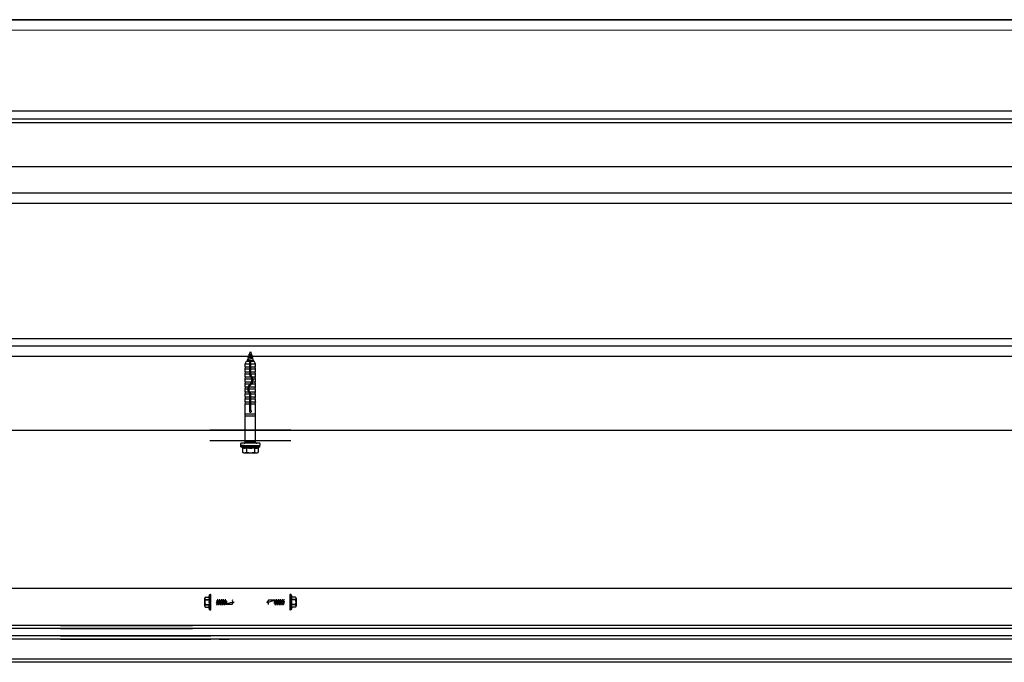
# Model space of a CAD drawing. Header units: millimetres. Extents: x -74 to 79, y 0 to 54.
# Tile 33 of 164: x -56.953 to -56.019, y 14.925 to 15.534. Entities that reach past the tile are written whole.
import ezdxf

# ---------------------------------------------------------------- set-up
doc = ezdxf.new("R2010")
doc.units = ezdxf.units.MM
doc.linetypes.add('HIDDENX2', pattern=[0.75, 0.5, -0.25])
for name, color, linetype, lineweight in [('01_NeubauBemaßung', 7, 'Continuous', 20), ('1-0', 7, 'Continuous', 20), ('Alu-0.5', 7, 'Continuous', 20), ('Bemaßung 1_100', 7, 'Continuous', 20)]:
    doc.layers.add(name, color=color, linetype=linetype, lineweight=lineweight)

msp = doc.modelspace()

# ---------------------------------------------------------------- linework, layer by layer
at = {"layer": '01_NeubauBemaßung', "color": 3, "linetype": 'HIDDENX2', "lineweight": 25, "ltscale": 0.5}
for p, q in [((-56.7362997, 15.2166779), (-56.7353941, 15.2172008)), ((-56.7362997, 15.2166779), (-56.7328068, 15.216164)), ((-56.7362997, 15.2166779), (-56.7362997, 15.2165779)), ((-56.7362997, 15.2165779), (-56.7328068, 15.216064)), ((-56.7362997, 15.2165779), (-56.7356997, 15.2162315)), ((-56.7361597, 15.2147724), (-56.7356997, 15.2162315)), ((-56.7356997, 15.2162315), (-56.7334068, 15.2157176)), ((-56.7353941, 15.2172008), (-56.7346342, 15.2196106)), ((-56.7353941, 15.2172008), (-56.7337124, 15.2166869)), ((-56.7346342, 15.2196106), (-56.7337124, 15.2166869)), ((-56.7337124, 15.2166869), (-56.7328068, 15.216164)), ((-56.7334068, 15.2157176), (-56.7328068, 15.216064)), ((-56.7328068, 15.216164), (-56.7328068, 15.216064)), ((-56.7396342, 15.2081106), (-56.7381909, 15.2106106)), ((-56.7396342, 15.2081106), (-56.7351342, 15.2081106)), ((-56.7396342, 15.2051106), (-56.7396342, 15.2081106)), ((-56.7381909, 15.2106106), (-56.7346342, 15.2106106)), ((-56.737831, 15.2118212), (-56.7369254, 15.212344)), ((-56.737831, 15.2118212), (-56.7312511, 15.2106106)), ((-56.737831, 15.2118212), (-56.737831, 15.2117212)), ((-56.737831, 15.2117212), (-56.7317947, 15.2106106)), ((-56.737831, 15.2117212), (-56.737231, 15.2113747)), ((-56.7374719, 15.2106106), (-56.737231, 15.2113747)), ((-56.737231, 15.2113747), (-56.7338219, 15.2106106)), ((-56.7370653, 15.2142495), (-56.7361597, 15.2147724)), ((-56.7370653, 15.2142495), (-56.7319247, 15.2133663)), ((-56.7370653, 15.2142495), (-56.7370653, 15.2141495)), ((-56.7370653, 15.2141495), (-56.7319247, 15.2132663)), ((-56.7370653, 15.2141495), (-56.7364653, 15.2138031)), ((-56.7369254, 15.212344), (-56.7364653, 15.2138031)), ((-56.7369254, 15.212344), (-56.7319357, 15.2110518)), ((-56.7364653, 15.2138031), (-56.7364642, 15.2138067)), ((-56.7364653, 15.2138031), (-56.7325247, 15.2129199)), ((-56.7361597, 15.2147724), (-56.7328303, 15.2138891)), ((-56.7351342, 15.1974522), (-56.7351342, 15.2096106)), ((-56.7346342, 15.2106106), (-56.7310776, 15.2106106)), ((-56.7341342, 15.1974522), (-56.7341342, 15.2096106)), ((-56.7341342, 15.2081106), (-56.7296342, 15.2081106)), ((-56.7334068, 15.2157176), (-56.7328303, 15.2138891)), ((-56.7328303, 15.2138891), (-56.7319247, 15.2133663)), ((-56.7325322, 15.2129438), (-56.7325247, 15.2129199)), ((-56.7325284, 15.2129319), (-56.7319357, 15.2110518)), ((-56.7325247, 15.2129199), (-56.7319247, 15.2132663)), ((-56.7319357, 15.2110518), (-56.7311715, 15.2106106)), ((-56.7319247, 15.2133663), (-56.7319247, 15.2132663)), ((-56.7296342, 15.2081106), (-56.7310776, 15.2106106)), ((-56.7296342, 15.2051106), (-56.7296342, 15.2081106)), ((-56.7396342, 15.2051106), (-56.7351342, 15.2051106)), ((-56.7396342, 15.2033606), (-56.7391189, 15.2047031)), ((-56.7396342, 15.2033606), (-56.7351342, 15.2033606)), ((-56.7396342, 15.2003606), (-56.7396342, 15.2033606)), ((-56.7396342, 15.2003606), (-56.7351342, 15.2003606)), ((-56.7396342, 15.1986106), (-56.7391189, 15.1999531)), ((-56.7396342, 15.1956106), (-56.7396342, 15.1986106)), ((-56.7396342, 15.1986106), (-56.7351342, 15.1986106)), ((-56.7341342, 15.2051106), (-56.7296342, 15.2051106)), ((-56.7341342, 15.2033606), (-56.7296342, 15.2033606)), ((-56.7341342, 15.2003606), (-56.7296342, 15.2003606)), ((-56.7341342, 15.1986106), (-56.7296342, 15.1986106)), ((-56.7296342, 15.2033606), (-56.7301496, 15.2047031)), ((-56.7296342, 15.1986106), (-56.7301496, 15.1999531)), ((-56.7296342, 15.2003606), (-56.7296342, 15.2033606)), ((-56.7296342, 15.1956106), (-56.7296342, 15.1986106)), ((-56.7396342, 15.1956106), (-56.7341779, 15.1956106)), ((-56.7396342, 15.1938606), (-56.7391189, 15.1952031)), ((-56.7396342, 15.1938606), (-56.7333082, 15.1938606)), ((-56.7396342, 15.1908606), (-56.7396342, 15.1938606)), ((-56.7396342, 15.1908606), (-56.7334295, 15.1908606)), ((-56.7396342, 15.1891106), (-56.7391189, 15.1904531)), ((-56.7396342, 15.1861106), (-56.7396342, 15.1891106)), ((-56.7396342, 15.1891106), (-56.7345082, 15.1891106)), ((-56.7332202, 15.1891106), (-56.7296342, 15.1891106)), ((-56.7329716, 15.1956106), (-56.7296342, 15.1956106)), ((-56.7323779, 15.1908606), (-56.7296342, 15.1908606)), ((-56.7322784, 15.1938606), (-56.7296342, 15.1938606)), ((-56.7296342, 15.1938606), (-56.7301496, 15.1952031)), ((-56.7296342, 15.1891106), (-56.7301496, 15.1904531)), ((-56.7296342, 15.1908606), (-56.7296342, 15.1938606)), ((-56.7296342, 15.1861106), (-56.7296342, 15.1891106)), ((-56.7396342, 15.1861106), (-56.7367758, 15.1861106)), ((-56.7396342, 15.1843606), (-56.7391189, 15.1857031)), ((-56.7396342, 15.1813606), (-56.7396342, 15.1843606)), ((-56.7396342, 15.1843606), (-56.7371271, 15.1843606)), ((-56.7396342, 15.1813606), (-56.7364887, 15.1813606)), ((-56.7396342, 15.1796106), (-56.7391189, 15.1809531)), ((-56.7396342, 15.1796106), (-56.735237, 15.1796106)), ((-56.7396342, 15.1766106), (-56.7396342, 15.1796106)), ((-56.7361257, 15.1843606), (-56.7296342, 15.1843606)), ((-56.735698, 15.1861106), (-56.7296342, 15.1861106)), ((-56.7353378, 15.1813606), (-56.7296342, 15.1813606)), ((-56.7351342, 15.1639767), (-56.7351342, 15.179169)), ((-56.7341836, 15.1796106), (-56.7296342, 15.1796106)), ((-56.7341342, 15.1639767), (-56.7341342, 15.179169)), ((-56.7296342, 15.1843606), (-56.7301496, 15.1857031)), ((-56.7296342, 15.1796106), (-56.7301496, 15.1809531)), ((-56.7296342, 15.1813606), (-56.7296342, 15.1843606)), ((-56.7296342, 15.1766106), (-56.7296342, 15.1796106)), ((-56.7396342, 15.1766106), (-56.7351342, 15.1766106)), ((-56.7396342, 15.1748606), (-56.7391189, 15.1762031)), ((-56.7396342, 15.1718606), (-56.7396342, 15.1748606)), ((-56.7396342, 15.1748606), (-56.7351342, 15.1748606)), ((-56.7396342, 15.1718606), (-56.7351342, 15.1718606)), ((-56.7396342, 15.1701106), (-56.7392232, 15.1711814)), ((-56.7396342, 15.1606106), (-56.7396342, 15.1701106)), ((-56.7396342, 15.1701106), (-56.7351342, 15.1701106)), ((-56.7341342, 15.1766106), (-56.7296342, 15.1766106)), ((-56.7341342, 15.1748606), (-56.7296342, 15.1748606)), ((-56.7341342, 15.1718606), (-56.7296342, 15.1718606)), ((-56.7341342, 15.1701106), (-56.7296342, 15.1701106)), ((-56.7296342, 15.1748606), (-56.7301496, 15.1762031)), ((-56.7296342, 15.1701106), (-56.7300453, 15.1711814)), ((-56.7296342, 15.1718606), (-56.7296342, 15.1748606)), ((-56.7296342, 15.1606106), (-56.7296342, 15.1701106)), ((-56.7396342, 15.1336267), (-56.7396342, 15.1606106)), ((-56.7396342, 15.1606106), (-56.7296342, 15.1606106)), ((-56.7296342, 15.1336267), (-56.7296342, 15.1606106)), ((-56.7396342, 15.1586106), (-56.7296342, 15.1586106)), ((-56.7437527, 15.130811), (-56.7437527, 15.1324143)), ((-56.7257162, 15.1326147), (-56.7435523, 15.1326147)), ((-56.7296342, 15.1336267), (-56.7396342, 15.1336267)), ((-56.7255158, 15.130811), (-56.7255158, 15.1324143)), ((-56.7436342, 15.1306106), (-56.7256342, 15.1306106)), ((-56.7436342, 15.1291106), (-56.7436342, 15.1306106)), ((-56.7436342, 15.1291106), (-56.7256342, 15.1291106)), ((-56.7436342, 15.1291106), (-56.7421398, 15.1285357)), ((-56.7406598, 15.1306106), (-56.7435523, 15.1306106)), ((-56.7421398, 15.1285357), (-56.7421398, 15.1241106)), ((-56.7406598, 15.1306106), (-56.7286087, 15.1306106)), ((-56.7402634, 15.1236106), (-56.738387, 15.1236106)), ((-56.738387, 15.1285357), (-56.738387, 15.1241106)), ((-56.738387, 15.1236106), (-56.7308815, 15.1236106)), ((-56.7308815, 15.1285357), (-56.7308815, 15.1241106)), ((-56.7308815, 15.1236106), (-56.7290051, 15.1236106)), ((-56.7286087, 15.1306106), (-56.7257162, 15.1306106)), ((-56.7256342, 15.1291106), (-56.7271287, 15.1285357)), ((-56.7271287, 15.1285357), (-56.7271287, 15.1241106)), ((-56.7256342, 15.1291106), (-56.7256342, 15.1306106))]:
    msp.add_line(p, q, dxfattribs=at)
at = {"layer": '01_NeubauBemaßung', "color": 3, "linetype": 'Continuous', "lineweight": 25}
for p, q in [((-56.6961741, 15.1451147), (-56.7730943, 15.1451147)), ((-56.6961741, 15.1351147), (-56.7730943, 15.1351147)), ((-54.9230144, 14.9948678), (-62.8647351, 14.9948678)), ((-56.7779775, 14.9781691), (-56.7779775, 14.9855639)), ((-56.7773731, 14.986662), (-56.7738863, 14.986662)), ((-56.7773731, 14.9844657), (-56.7737462, 14.9844657)), ((-56.7773731, 14.9840627), (-56.7737462, 14.9840627)), ((-56.7738714, 14.9867466), (-56.7734733, 14.98895)), ((-56.7737462, 14.9840627), (-56.7737462, 14.9844657)), ((-56.7734439, 14.9747084), (-56.7734439, 14.9890246)), ((-56.7732749, 14.9891165), (-56.7723357, 14.9891165)), ((-56.7721342, 14.974818), (-56.7721342, 14.988915)), ((-56.7666342, 14.9809264), (-56.7659428, 14.9839667)), ((-56.7570528, 14.9815817), (-56.7666342, 14.9832711)), ((-56.7664474, 14.9791164), (-56.7654922, 14.9846164)), ((-56.7659968, 14.9797661), (-56.7650415, 14.9839667)), ((-56.7650748, 14.9797661), (-56.7641196, 14.9839667)), ((-56.7646242, 14.9791164), (-56.7636689, 14.9846164)), ((-56.7641735, 14.9797661), (-56.7632182, 14.9839667)), ((-56.7632516, 14.9797661), (-56.7622963, 14.9839667)), ((-56.7628009, 14.9791164), (-56.7618456, 14.9846164)), ((-56.7623503, 14.9797661), (-56.761395, 14.9839667)), ((-56.7614283, 14.9797661), (-56.760473, 14.9839667)), ((-56.7609777, 14.9791164), (-56.7600224, 14.9846164)), ((-56.760527, 14.9797661), (-56.7595717, 14.9839667)), ((-56.7596051, 14.9797661), (-56.7586498, 14.9839667)), ((-56.7591544, 14.9791164), (-56.7581991, 14.9846164)), ((-56.7587037, 14.9797661), (-56.7577484, 14.9839667)), ((-56.7577818, 14.9797661), (-56.7570528, 14.9829716)), ((-56.757552, 14.9793682), (-56.7570528, 14.9829716)), ((-56.7572836, 14.9793682), (-56.7570528, 14.9829716)), ((-56.7570528, 14.9795999), (-56.7570528, 14.9829716)), ((-56.7173637, 14.9837805), (-56.7187038, 14.9818665)), ((-56.7175472, 14.984133), (-56.7173637, 14.9837805)), ((-56.7130944, 14.9837805), (-56.7173637, 14.9837805)), ((-56.7117165, 14.9843648), (-56.7122157, 14.9807613)), ((-56.7119849, 14.9843648), (-56.7122157, 14.9807613)), ((-56.7122157, 14.984133), (-56.7122157, 14.9807613)), ((-56.7114867, 14.9839668), (-56.7122157, 14.9807613)), ((-56.7105648, 14.9839668), (-56.71152, 14.9797663)), ((-56.7101141, 14.9846165), (-56.7110694, 14.9791165)), ((-56.7096634, 14.9839668), (-56.7106187, 14.9797663)), ((-56.7087415, 14.9839668), (-56.7096968, 14.9797663)), ((-56.7082908, 14.9846165), (-56.7092461, 14.9791165)), ((-56.7078402, 14.9839668), (-56.7087955, 14.9797663)), ((-56.7086739, 14.9840839), (-56.7026342, 14.983019)), ((-56.7069182, 14.9839668), (-56.7078735, 14.9797663)), ((-56.7064676, 14.9846165), (-56.7074229, 14.9791165)), ((-56.7060169, 14.9839668), (-56.7069722, 14.9797663)), ((-56.705095, 14.9839668), (-56.7060503, 14.9797663)), ((-56.7046443, 14.9846165), (-56.7055996, 14.9791165)), ((-56.7041936, 14.9839668), (-56.7051489, 14.9797663)), ((-56.7032717, 14.9839668), (-56.704227, 14.9797663)), ((-56.702821, 14.9846165), (-56.7037763, 14.9791165)), ((-56.7026342, 14.9828066), (-56.7033257, 14.9797663)), ((-56.6971342, 14.988915), (-56.6971342, 14.974818)), ((-56.6959936, 14.9891165), (-56.6969327, 14.9891165)), ((-56.6958245, 14.9890246), (-56.6958245, 14.9747084)), ((-56.6957952, 14.98895), (-56.6953971, 14.9867466)), ((-56.6918954, 14.9844657), (-56.6955223, 14.9844657)), ((-56.6955223, 14.9844657), (-56.6955223, 14.9840627)), ((-56.6918954, 14.9840627), (-56.6955223, 14.9840627)), ((-56.6918954, 14.986662), (-56.695383, 14.986662)), ((-56.691291, 14.9855639), (-56.691291, 14.9781691)), ((-56.7773731, 14.9796702), (-56.7737462, 14.9796702)), ((-56.7773731, 14.9792672), (-56.7737462, 14.9792672)), ((-56.7773731, 14.977071), (-56.7738855, 14.977071)), ((-56.7734733, 14.974783), (-56.7738714, 14.9769863)), ((-56.7737462, 14.9792672), (-56.7737462, 14.9796702)), ((-56.7732749, 14.9746165), (-56.7723357, 14.9746165)), ((-56.7605946, 14.979649), (-56.7666342, 14.980714)), ((-56.7561741, 14.9799525), (-56.7519048, 14.9799525)), ((-56.7519048, 14.9799525), (-56.7505646, 14.9818664)), ((-56.7517213, 14.9795999), (-56.7519048, 14.9799525)), ((-56.7122157, 14.9821513), (-56.7026342, 14.9804618)), ((-56.6959936, 14.9746165), (-56.6969327, 14.9746165)), ((-56.6953971, 14.9769863), (-56.6957952, 14.974783)), ((-56.6955223, 14.9796702), (-56.6955223, 14.9792672)), ((-56.6918954, 14.9796702), (-56.6955223, 14.9796702)), ((-56.6918954, 14.9792672), (-56.6955223, 14.9792672)), ((-56.6918954, 14.977071), (-56.6953822, 14.977071)), ((-54.9230144, 14.9598664), (-62.8647351, 14.9598664)), ((-54.9230144, 14.9568664), (-62.8647351, 14.9568664)), ((-56.9146342, 14.9598664), (-56.7896342, 14.9598664)), ((-56.9146342, 14.9568664), (-56.7896342, 14.9568664)), ((-56.5546342, 14.9598664), (-56.6796343, 14.9598664)), ((-56.5546342, 14.9568664), (-56.6796343, 14.9568664)), ((-54.9230144, 14.9498664), (-62.8647351, 14.9498664)), ((-54.9230144, 14.9468664), (-62.8647351, 14.9468664)), ((-56.9146342, 14.9498664), (-56.7721342, 14.9498662)), ((-56.9146342, 14.9468664), (-56.7721342, 14.9468664)), ((-56.7641342, 14.9468664), (-56.7546342, 14.9468664)), ((-56.7051342, 14.9468664), (-56.7146342, 14.9468664)), ((-56.5546342, 14.9468664), (-56.6971342, 14.9468664)), ((-56.5546342, 14.9498664), (-56.6806342, 14.9498663)), ((-54.9230144, 14.9278664), (-62.8647351, 14.9278664)), ((-54.9230144, 14.9248664), (-62.8647351, 14.9248664))]:
    msp.add_line(p, q, dxfattribs=at)
at = {"layer": '01_NeubauBemaßung', "color": 3, "linetype": 'HIDDENX2', "lineweight": 25, "ltscale": 0.5}
for centre, radius, start, end in [((-56.7346342, 15.2096106), 0.0005, 359.9997847, 180.0002153), ((-56.739399, 15.2048106), 0.0003, 339.000001, 90), ((-56.739399, 15.2000606), 0.0003, 338.9997475, 90), ((-56.7331342, 15.1974522), 0.002, 180.0001163, 224.415309), ((-56.7331342, 15.1974522), 0.001, 180.0002325, 224.4153128), ((-56.7298695, 15.2048106), 0.0003, 90, 201.0000021), ((-56.7298695, 15.2000606), 0.0003, 90, 201.0000506), ((-56.739399, 15.1953106), 0.0003, 339.000001, 90), ((-56.739399, 15.1905606), 0.0003, 338.9995722, 90), ((-56.7311342, 15.184068), 0.006, 129.521196, 224.415309), ((-56.7311342, 15.1925533), 0.006, 225, 230.4788049), ((-56.7381342, 15.1925533), 0.005, 309.5211959, 44.4153086), ((-56.7311342, 15.1925533), 0.005, 225.572996, 230.4788053), ((-56.7381342, 15.1925533), 0.006, 309.521197, 44.415308), ((-56.7381342, 15.184068), 0.006, 45, 50.478803), ((-56.7298695, 15.1953106), 0.0003, 90, 200.9993492), ((-56.7298695, 15.1905606), 0.0003, 90, 201.0002259), ((-56.739399, 15.1858106), 0.0003, 339.0002736, 90), ((-56.739399, 15.1810606), 0.0003, 338.9993969, 90), ((-56.7311342, 15.184068), 0.005, 129.5211947, 224.4153086), ((-56.7361342, 15.179169), 0.001, 0.000215, 44.4153068), ((-56.7381342, 15.184068), 0.005, 45.572996, 50.478803), ((-56.7361342, 15.179169), 0.002, 0.0001075, 44.415309), ((-56.7298695, 15.1858106), 0.0003, 90, 200.9995246), ((-56.7298695, 15.1810606), 0.0003, 90, 201.0004013), ((-56.73969, 15.1713606), 0.0005, 338.999999, 83.599079), ((-56.739399, 15.1763106), 0.0003, 339.0000982, 90), ((-56.7298695, 15.1763106), 0.0003, 90, 200.9996999), ((-56.7295785, 15.1713606), 0.0005, 96.400921, 201.000003), ((-56.7346342, 15.1631106), 0.001, 119.9999458, 59.9997614), ((-56.7435523, 15.1324143), 0.0002004, 90.0000376, 180), ((-56.7406464, 15.1336267), 0.001012, 270, 359.9998668), ((-56.7286221, 15.1336267), 0.0010121, 180.0001332, 270), ((-56.7257162, 15.1324143), 0.0002004, 0, 90.000806), ((-56.7435523, 15.130811), 0.0002004, 180, 269.9999624), ((-56.7402634, 15.1322227), 0.004137, 243.027831, 296.972237), ((-56.7402634, 15.1273815), 0.0037708, 240.1583035, 299.8417375), ((-56.7346342, 15.1439588), 0.0158731, 256.3244771, 283.6755229), ((-56.7346342, 15.1379439), 0.0143333, 254.8218141, 285.1781859), ((-56.7290051, 15.1322227), 0.004137, 243.027763, 296.9721912), ((-56.7290051, 15.1273815), 0.0037708, 240.1582625, 299.8416661), ((-56.7257162, 15.130811), 0.0002004, 269.999194, 360)]:
    msp.add_arc(centre, radius, start, end, dxfattribs=at)
at = {"layer": '01_NeubauBemaßung', "color": 3, "linetype": 'Continuous', "lineweight": 25}
for centre, radius, start, end in [((-56.7766778, 14.9855639), 0.0012997, 122.338063, 237.661937), ((-56.7736854, 14.9818665), 0.0042921, 149.223064, 210.776936), ((-56.7689238, 14.9858743), 0.0050238, 170.0000259, 196.282159), ((-56.7618773, 14.9818665), 0.0120704, 169.51636, 190.48364), ((-56.7732749, 14.988915), 0.0002015, 90.0006946, 170.0003507), ((-56.7723357, 14.988915), 0.0002015, 359.9995103, 89.9995569), ((-56.7501342, 14.9835553), 0.0016889, 160, 270), ((-56.719173, 14.9930684), 0.0112019, 270.1983998, 307.0924061), ((-56.6969328, 14.988915), 0.0002015, 89.998765, 180.0004897), ((-56.6959936, 14.988915), 0.0002015, 9.9997949, 90.0001443), ((-56.7003446, 14.9858743), 0.0050238, 343.717841, 9.9999799), ((-56.7073912, 14.9818665), 0.0120704, 349.51636, 10.48364), ((-56.6925907, 14.9855639), 0.0012997, 302.338063, 57.661937), ((-56.6955831, 14.9818665), 0.0042921, 329.223064, 30.776936), ((-56.7766778, 14.9781691), 0.0012997, 122.338063, 237.661937), ((-56.7689238, 14.9778587), 0.0050238, 163.717841, 189.9999704), ((-56.7732749, 14.974818), 0.0002015, 189.9995585, 269.9993054), ((-56.7723357, 14.974818), 0.0002015, 270.0004431, 0.0005819), ((-56.7500955, 14.9706646), 0.0112019, 90.1983998, 127.0924061), ((-56.7191342, 14.9801777), 0.0016889, 340, 90), ((-56.6969328, 14.974818), 0.0002015, 179.9994181, 270.001235), ((-56.6959936, 14.974818), 0.0002015, 269.9998557, 350.0002958), ((-56.7003446, 14.9778587), 0.0050238, 350.0000237, 16.282159), ((-56.6925907, 14.9781691), 0.0012997, 302.338063, 57.661937)]:
    msp.add_arc(centre, radius, start, end, dxfattribs=at)
at = {"layer": '1-0', "color": 2, "linetype": 'Continuous', "lineweight": 35}
msp.add_line((-62.8647351, 15.5344529), (-54.9230144, 15.5344529), dxfattribs=at)
at = {"layer": 'Alu-0.5', "color": 7, "linetype": 'Continuous', "lineweight": 18}
for p, q in [((-62.8647351, 15.5344529), (-54.9230144, 15.5344529)), ((-62.8647351, 15.5244529), (-54.9230144, 15.5244529))]:
    msp.add_line(p, q, dxfattribs=at)
at = {"layer": 'Alu-0.5', "color": 3, "linetype": 'Continuous', "lineweight": 25}
for p, q in [((-54.9230144, 15.4477111), (-62.8647351, 15.4477111)), ((-54.9230144, 15.4367127), (-62.8647351, 15.4367127))]:
    msp.add_line(p, q, dxfattribs=at)
at = {"layer": 'Bemaßung 1_100', "color": 3, "linetype": 'Continuous', "lineweight": 25}
for p, q in [((-62.8647351, 15.440326), (-54.9230144, 15.440326)), ((-62.8647351, 15.3952219), (-54.9230144, 15.3952219)), ((-62.8647351, 15.370326), (-54.9230144, 15.370326)), ((-62.8647351, 15.360326), (-54.9230144, 15.360326)), ((-62.8647351, 15.2320699), (-54.9230144, 15.2320699)), ((-62.8647351, 15.2251147), (-54.9230144, 15.2251147)), ((-62.8647351, 15.2151147), (-54.9230144, 15.2151147)), ((-62.8647351, 15.1451147), (-54.9230144, 15.1451147))]:
    msp.add_line(p, q, dxfattribs=at)

doc.saveas('drawing.dxf')
